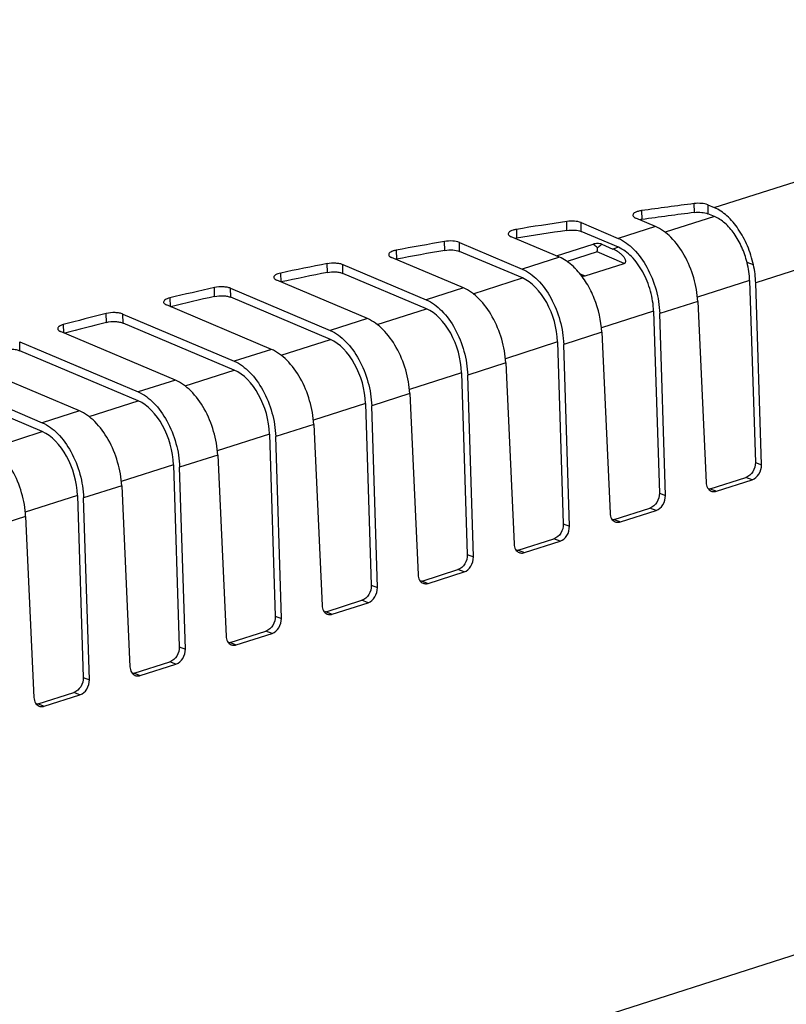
# Model space of a CAD drawing. Header units: millimetres. Extents: x 0 to 210, y 0 to 297.
# Tile 20 of 24: x 117 to 132, y 226 to 244. Entities that reach past the tile are written whole.
import ezdxf

# ---------------------------------------------------------------- set-up
doc = ezdxf.new("R2010")
doc.units = ezdxf.units.MM
doc.header["$LTSCALE"] = 19.36
doc.layers.get('0').update_dxf_attribs({"linetype": 'CONTINUOUS'})

msp = doc.modelspace()

# ---------------------------------------------------------------- linework, layer by layer
at = {"color": 9, "linetype": 'Continuous'}
for p, q in [((130.51397, 240.92437), (141.54409, 244.45358)), ((142.33101, 243.04226), (131.292, 239.5102)), ((130.13984, 240.83197), (130.1367, 240.99957)), ((129.14844, 240.8679), (129.15358, 240.70057)), ((127.74615, 240.49664), (127.74418, 240.66442)), ((128.01346, 240.47512), (128.01149, 240.64291)), ((130.51747, 240.75681), (129.59071, 240.46029)), ((126.79604, 240.51586), (126.80111, 240.34856)), ((129.40773, 240.57041), (128.70968, 240.34707)), ((125.45039, 240.12081), (125.44836, 240.28862)), ((125.73046, 240.10128), (125.72814, 240.26921)), ((124.5376, 240.12403), (124.54261, 239.95676)), ((128.31183, 240.09204), (127.74796, 239.91162)), ((128.82386, 239.87518), (128.31183, 240.09204)), ((128.712, 240.17913), (128.60829, 240.14595)), ((123.24565, 239.70642), (123.24355, 239.87426)), ((123.53779, 239.68916), (123.53535, 239.85715)), ((127.60425, 239.99337), (126.90622, 239.77003)), ((131.24943, 239.84747), (131.12888, 239.89395)), ((122.36853, 239.69437), (122.37348, 239.52712)), ((127.98975, 239.68196), (128.08882, 239.64)), ((125.98378, 239.30621), (126.90853, 239.60209)), ((131.17749, 239.55435), (130.19617, 239.24036)), ((121.12801, 239.25511), (121.12587, 239.42298)), ((121.43177, 239.24033), (121.42922, 239.40836)), ((125.80078, 239.41633), (125.10276, 239.19299)), ((120.28537, 239.22835), (120.29005, 239.06819)), ((130.20272, 239.16167), (129.48853, 238.93316)), ((119.09463, 238.76811), (119.09243, 238.93599)), ((124.18031, 238.72917), (125.10506, 239.02505)), ((129.37402, 238.97731), (128.3927, 238.66332)), ((123.9973, 238.83929), (123.2993, 238.61596)), ((118.28561, 238.72702), (118.29003, 238.57436)), ((128.39926, 238.58463), (127.68506, 238.35612)), ((122.37685, 238.15213), (123.30159, 238.44801)), ((127.57056, 238.40027), (126.58923, 238.08628)), ((122.19383, 238.26225), (121.49583, 238.03892)), ((126.59579, 238.00759), (125.8816, 237.77908)), ((120.57338, 237.57509), (121.49813, 237.87097)), ((125.76709, 237.82323), (124.78576, 237.50924)), ((120.39036, 237.68521), (119.69237, 237.46188)), ((118.76991, 236.99805), (119.69466, 237.29393)), ((124.79232, 237.43055), (124.07813, 237.20204)), ((118.58689, 237.10817), (117.8889, 236.88484)), ((123.96362, 237.24619), (122.9823, 236.9322)), ((116.96644, 236.42101), (117.89119, 236.71689)), ((122.98885, 236.85351), (122.27466, 236.625)), ((122.16016, 236.66915), (121.17883, 236.35516)), ((121.18539, 236.27647), (120.47119, 236.04796)), ((120.35669, 236.09211), (119.37536, 235.77812)), ((131.28494, 236.13861), (131.39945, 236.09446)), ((131.22312, 235.81219), (131.10861, 235.85634)), ((119.38192, 235.69943), (118.66773, 235.47092)), ((130.43816, 235.64182), (130.55266, 235.59767)), ((118.55322, 235.51507), (117.5719, 235.20109)), ((129.48148, 235.56157), (129.59598, 235.51742)), ((129.41965, 235.23515), (129.30515, 235.2793)), ((117.57845, 235.1224), (116.86426, 234.89388)), ((128.63469, 235.06478), (128.74919, 235.02063)), ((127.67801, 234.98453), (127.79252, 234.94038)), ((127.61619, 234.65811), (127.50168, 234.70226)), ((125.87454, 234.40749), (125.98905, 234.36334)), ((126.83122, 234.48774), (126.94573, 234.44359)), ((125.81272, 234.08107), (125.69821, 234.12522)), ((124.07107, 233.83045), (124.18558, 233.7863)), ((125.02775, 233.9107), (125.14226, 233.86655)), ((124.00925, 233.50403), (123.89475, 233.54818)), ((122.26761, 233.25341), (122.38211, 233.20926)), ((123.22429, 233.33366), (123.33879, 233.28951)), ((122.20578, 232.92699), (122.09128, 232.97114)), ((120.46414, 232.67637), (120.57865, 232.63222)), ((121.42082, 232.75662), (121.53533, 232.71247)), ((120.40232, 232.34995), (120.28781, 232.3941)), ((118.66067, 232.09933), (118.77518, 232.05518)), ((119.61735, 232.17958), (119.73186, 232.13543)), ((118.59885, 231.77291), (118.48434, 231.81706)), ((117.81389, 231.60254), (117.92839, 231.55839))]:
    msp.add_line(p, q, dxfattribs=at)
at = {"color": 7, "linetype": 'Continuous'}
for p, q in [((130.39091, 240.97623), (130.51397, 240.92437)), ((130.51747, 240.75681), (130.39339, 240.80889)), ((128.01149, 240.64291), (128.70967, 240.34707)), ((129.40773, 240.57042), (129.03816, 240.72687)), ((128.71199, 240.17913), (128.01346, 240.47512)), ((125.72814, 240.26921), (126.9062, 239.77003)), ((127.60426, 239.99338), (126.69855, 240.37679)), ((127.54837, 240.01704), (128.2362, 240.23712)), ((128.39936, 240.23443), (128.60829, 240.14595)), ((126.90853, 239.60209), (125.73046, 240.10128)), ((123.53535, 239.85715), (125.10274, 239.19299)), ((125.8008, 239.41634), (124.45241, 239.98715)), ((128.08882, 239.64), (128.82386, 239.87518)), ((125.10506, 239.02505), (123.53779, 239.68916)), ((123.99733, 238.8393), (122.29514, 239.55988)), ((131.17749, 239.55435), (131.28494, 236.13861)), ((131.39945, 236.09446), (131.292, 239.5102)), ((121.42922, 239.40836), (123.29927, 238.61595)), ((123.30159, 238.44801), (121.43177, 239.24033)), ((130.20272, 239.16167), (130.35906, 235.76157)), ((122.19386, 238.26226), (120.22333, 239.09644)), ((129.37402, 238.97731), (129.48148, 235.56157)), ((129.59598, 235.51742), (129.48853, 238.93316)), ((119.40689, 238.92406), (121.4958, 238.03891)), ((119.40953, 238.75599), (119.40689, 238.92406)), ((121.49813, 237.87097), (119.40953, 238.75599)), ((120.39039, 237.68522), (118.23447, 238.59788)), ((128.39926, 238.58463), (128.5556, 235.18454)), ((117.46639, 238.40508), (119.69234, 237.46187)), ((117.46909, 238.23699), (117.46639, 238.40508)), ((127.57056, 238.40027), (127.67801, 234.98453)), ((119.69466, 237.29393), (117.46909, 238.23699)), ((127.79252, 234.94038), (127.68506, 238.35612)), ((118.58693, 237.10818), (116.32691, 238.06491)), ((126.59579, 238.00759), (126.75213, 234.6075)), ((115.60639, 237.852), (117.88887, 236.88483)), ((125.76709, 237.82323), (125.87454, 234.40749)), ((117.89119, 236.71689), (115.60925, 237.68383)), ((125.98905, 234.36334), (125.8816, 237.77908)), ((124.79232, 237.43055), (124.94866, 234.03046)), ((123.96362, 237.24619), (124.07107, 233.83045)), ((124.18558, 233.7863), (124.07813, 237.20204)), ((122.98885, 236.85351), (123.1452, 233.45342)), ((122.16016, 236.66915), (122.26761, 233.25341)), ((122.38211, 233.20926), (122.27466, 236.625)), ((121.18539, 236.27647), (121.34173, 232.87638)), ((120.35669, 236.09211), (120.46414, 232.67637)), ((120.57865, 232.63222), (120.47119, 236.04796)), ((130.43816, 235.64182), (131.10861, 235.85634)), ((130.55266, 235.59767), (131.22312, 235.81219)), ((119.38192, 235.69943), (119.53826, 232.29934)), ((118.55322, 235.51507), (118.66067, 232.09933)), ((118.77518, 232.05518), (118.66773, 235.47092)), ((128.63469, 235.06478), (129.30515, 235.2793)), ((128.74919, 235.02063), (129.41965, 235.23515)), ((117.57845, 235.1224), (117.73479, 231.7223)), ((126.83122, 234.48774), (127.50168, 234.70226)), ((126.94573, 234.44359), (127.61619, 234.65811)), ((125.02775, 233.9107), (125.69821, 234.12522)), ((125.14226, 233.86655), (125.81272, 234.08107)), ((123.22429, 233.33366), (123.89475, 233.54818)), ((123.33879, 233.28951), (124.00925, 233.50403)), ((121.42082, 232.75662), (122.09128, 232.97114)), ((121.53533, 232.71247), (122.20578, 232.92699)), ((119.61735, 232.17958), (120.28781, 232.3941)), ((119.73186, 232.13543), (120.40232, 232.34995)), ((117.81389, 231.60254), (118.48434, 231.81706)), ((117.92839, 231.55839), (118.59885, 231.77291)), ((94.12538, 214.76613), (143.09531, 230.43461))]:
    msp.add_line(p, q, dxfattribs=at)
for centre, radius, start, end in [((143.73094, 135.04906), 106.65243, 97.3213172, 97.8558312), ((129.2263, 240.17029), 0.53525, 97.807787, 101.766582), ((126.88319, 239.83902), 0.5161, 99.150853, 101.949595), ((124.63342, 239.46748), 0.49763, 100.513742, 101.970173)]:
    msp.add_arc(centre, radius, start, end, dxfattribs=at)
for centre, major_axis, ratio, start_param, end_param in [((142.79237, 225.92646), (43.78802, 0.92374), 0.36494258, 1.85629314, 1.87995409), ((142.79237, 225.92646), (43.78802, 0.92374), 0.36494258, 1.91389851, 1.93705455), ((142.7959, 225.75891), (43.78802, 0.92374), 0.36494258, 1.91393663, 1.93701726), ((142.79237, 225.92646), (43.78802, 0.92374), 0.36494258, 1.97034016, 1.99310438), ((142.7959, 225.75891), (43.78802, 0.92374), 0.36494258, 1.9703772, 1.99306761), ((142.79237, 225.92646), (43.78802, 0.92374), 0.36494258, 2.02586846, 2.04832675), ((130.52862, 239.80454), (-0.30131, 0.97451), 0.59051145, -2.00670766, -1.66100377), ((142.7959, 225.75891), (43.78802, 0.92374), 0.36494258, 2.02590503, 2.04829062), ((130.52862, 239.80454), (-0.35448, 1.14649), 0.59051145, -2.00670766, -1.71453848), ((126.92168, 238.65046), (-0.30131, 0.97451), 0.59051145, -2.00670766, -0.46209127), ((142.79237, 225.92646), (43.78802, 0.92374), 0.36494258, 2.08069089, 2.10291962), ((142.7959, 225.75891), (43.78802, 0.92374), 0.36494258, 2.080727, 2.10260273), ((142.79237, 225.92646), (43.78802, 0.92374), 0.36494258, 2.13499315, 2.15706238), ((125.11822, 238.07342), (-0.30131, 0.97451), 0.59051145, -2.00670766, -0.46209127), ((142.7959, 225.75891), (43.78802, 0.92374), 0.36494258, 2.13502893, 2.15645178), ((123.31475, 237.49638), (-0.30131, 0.97451), 0.59051145, -2.00670766, -0.46209127), ((121.51128, 236.91934), (-0.30131, 0.97451), 0.59051145, -2.00670766, -0.46209127), ((119.70782, 236.3423), (-0.30131, 0.97451), 0.59051145, -2.00670766, -0.46209127), ((117.90435, 235.76526), (-0.30131, 0.97451), 0.59051145, -2.00670766, -0.46209127)]:
    msp.add_ellipse(centre, major_axis=major_axis, ratio=ratio, start_param=start_param, end_param=end_param, dxfattribs=at)
for points, knots in [([(130.39091, 240.97623), (130.35455, 240.99159), (130.26861, 241.00683), (130.18255, 241.00546), (130.1367, 240.99957)], [0, 0, 0, 0, 0.46055142, 1, 1, 1, 1]), ([(129.14845, 240.8679), (129.12579, 240.86478), (129.08383, 240.8561), (129.02545, 240.83618), (128.98257, 240.80374), (128.98326, 240.78066)], [0, 0, 0, 0, 0.35214877, 0.64456344, 1, 1, 1, 1]), ([(128.98326, 240.78066), (128.98341, 240.77559), (128.98759, 240.76125), (129.00735, 240.74176), (129.02673, 240.73172), (129.03816, 240.72687)], [0, 0, 0, 0, 0.1893393, 0.536423, 1, 1, 1, 1]), ([(130.13984, 240.83197), (130.18553, 240.83784), (130.27136, 240.83925), (130.35706, 240.82411), (130.39339, 240.80889)], [0, 0, 0, 0, 0.53905705, 1, 1, 1, 1]), ([(131.24943, 239.84747), (131.22291, 239.96935), (131.14861, 240.20467), (130.9811, 240.51957), (130.77177, 240.76994), (130.60066, 240.8878), (130.51397, 240.92437)], [0, 0, 0, 0, 0.2780654, 0.54659873, 0.79025367, 1, 1, 1, 1]), ([(128.01147, 240.64291), (127.97309, 240.65913), (127.8825, 240.67433), (127.79203, 240.67169), (127.74417, 240.66442)], [0, 0, 0, 0, 0.46259044, 1, 1, 1, 1]), ([(131.12888, 239.89395), (131.10434, 239.99235), (131.03943, 240.18136), (130.89913, 240.43352), (130.72689, 240.63327), (130.58781, 240.72721), (130.51747, 240.75681)], [0, 0, 0, 0, 0.27922965, 0.54705097, 0.78986247, 1, 1, 1, 1]), ([(126.79606, 240.51586), (126.77497, 240.51245), (126.73612, 240.50353), (126.68172, 240.48359), (126.64311, 240.45226), (126.64375, 240.43055)], [0, 0, 0, 0, 0.35185925, 0.64243145, 1, 1, 1, 1]), ([(126.64375, 240.43055), (126.6439, 240.42549), (126.64806, 240.41117), (126.66779, 240.39168), (126.68713, 240.38165), (126.69855, 240.3768)], [0, 0, 0, 0, 0.18939864, 0.53643804, 1, 1, 1, 1]), ([(127.74614, 240.49664), (127.794, 240.50391), (127.88447, 240.50654), (127.97506, 240.49135), (128.01344, 240.47513)], [0, 0, 0, 0, 0.53740873, 1, 1, 1, 1]), ([(130.20272, 239.16167), (130.19582, 239.31179), (130.14233, 239.61325), (129.97081, 240.02606), (129.7288, 240.3632), (129.51663, 240.52432), (129.40773, 240.57042)], [0, 0, 0, 0, 0.26753108, 0.53923748, 0.78948313, 1, 1, 1, 1]), ([(125.72811, 240.26922), (125.68773, 240.28626), (125.59269, 240.30128), (125.49801, 240.29735), (125.44835, 240.28862)], [0, 0, 0, 0, 0.46503704, 1, 1, 1, 1]), ([(128.39936, 240.23443), (128.37494, 240.24477), (128.31884, 240.2514), (128.26337, 240.24581), (128.2362, 240.23712)], [0, 0, 0, 0, 0.4817739, 1, 1, 1, 1]), ([(128.32267, 240.17075), (128.31442, 240.17645), (128.28492, 240.1977), (128.25695, 240.22094), (128.2362, 240.23712)], [0, 0, 0, 0, 0.27594241, 1, 1, 1, 1]), ([(128.39936, 240.23443), (128.39432, 240.22961), (128.3702, 240.20674), (128.34441, 240.1855), (128.32267, 240.17075)], [0, 0, 0, 0, 0.20977203, 1, 1, 1, 1]), ([(128.70967, 240.34707), (128.81829, 240.30104), (129.02955, 240.13951), (129.26816, 239.80081), (129.4346, 239.38608), (129.4838, 239.08368), (129.48853, 238.93316)], [0, 0, 0, 0, 0.21020308, 0.45997161, 0.73166475, 1, 1, 1, 1]), ([(124.53762, 240.12403), (124.51806, 240.1204), (124.48223, 240.11131), (124.43171, 240.09142), (124.39709, 240.06128), (124.39769, 240.04089)], [0, 0, 0, 0, 0.35114624, 0.63985026, 1, 1, 1, 1]), ([(124.39769, 240.04089), (124.39784, 240.03582), (124.40198, 240.02152), (124.42168, 240.00204), (124.441, 239.99201), (124.4524, 239.98716)], [0, 0, 0, 0, 0.18945134, 0.53644786, 1, 1, 1, 1]), ([(125.45039, 240.12081), (125.50012, 240.12955), (125.59492, 240.13346), (125.69008, 240.11839), (125.73046, 240.10128)], [0, 0, 0, 0, 0.53514698, 1, 1, 1, 1]), ([(128.31183, 240.09204), (128.31301, 240.09661), (128.3184, 240.12258), (128.321, 240.14903), (128.32267, 240.17075)], [0, 0, 0, 0, 0.17796959, 1, 1, 1, 1]), ([(128.82386, 239.87518), (128.83156, 239.87765), (128.84553, 239.88755), (128.85118, 239.91135), (128.84775, 239.93457), (128.83603, 239.96531), (128.81246, 240.00092), (128.77727, 240.03867), (128.73768, 240.072), (128.68253, 240.11004), (128.63831, 240.13323), (128.60828, 240.14595)], [0, 0, 0, 0, 0.06105987, 0.11700773, 0.17537477, 0.23656959, 0.36404193, 0.49463957, 0.62523754, 0.75385354, 1, 1, 1, 1]), ([(129.37402, 238.97731), (129.37, 239.10525), (129.32819, 239.36229), (129.18671, 239.71481), (128.98389, 240.00271), (128.80432, 240.14001), (128.71199, 240.17913)], [0, 0, 0, 0, 0.26833526, 0.5400284, 0.78979693, 1, 1, 1, 1]), ([(123.24354, 239.87426), (123.29483, 239.88454), (123.37317, 239.88904), (123.47101, 239.8776), (123.51587, 239.86534), (123.5353, 239.85715)], [0, 0, 0, 0, 0.53143647, 0.78568883, 1, 1, 1, 1]), ([(127.77314, 239.89493), (127.75944, 239.90514), (127.70611, 239.94273), (127.6486, 239.97461), (127.60426, 239.99338)], [0, 0, 0, 0, 0.26200934, 1, 1, 1, 1]), ([(127.93457, 239.74756), (127.92177, 239.76154), (127.87141, 239.81427), (127.81642, 239.8627), (127.77314, 239.89493)], [0, 0, 0, 0, 0.25991638, 1, 1, 1, 1]), ([(122.36855, 239.69438), (122.3505, 239.69057), (122.31759, 239.6814), (122.27084, 239.66162), (122.23995, 239.63272), (122.24051, 239.61359)], [0, 0, 0, 0, 0.35000737, 0.63681304, 1, 1, 1, 1]), ([(123.24564, 239.70642), (123.29702, 239.71672), (123.37549, 239.72122), (123.47346, 239.70969), (123.51836, 239.6974), (123.53779, 239.68916)], [0, 0, 0, 0, 0.53165091, 0.78585363, 1, 1, 1, 1]), ([(126.9062, 239.77003), (127.01482, 239.724), (127.22609, 239.56247), (127.4647, 239.22377), (127.63114, 238.80904), (127.68033, 238.50664), (127.68506, 238.35612)], [0, 0, 0, 0, 0.21020306, 0.45997158, 0.73166473, 1, 1, 1, 1]), ([(128.39926, 238.58463), (128.38935, 238.79997), (128.31463, 239.12271), (128.12657, 239.50374), (128.00252, 239.67331), (127.93457, 239.74756)], [0, 0, 0, 0, 0.50840338, 0.76261879, 1, 1, 1, 1]), ([(122.24051, 239.61359), (122.24065, 239.60854), (122.24479, 239.59424), (122.26445, 239.57477), (122.28375, 239.56475), (122.29514, 239.5599)], [0, 0, 0, 0, 0.18950553, 0.53646341, 1, 1, 1, 1]), ([(128.01704, 239.65078), (128.023, 239.64825), (128.04553, 239.63972), (128.07175, 239.63454), (128.08882, 239.64)], [0, 0, 0, 0, 0.26543393, 1, 1, 1, 1]), ([(121.42916, 239.40836), (121.40884, 239.41692), (121.3618, 239.42949), (121.25999, 239.44051), (121.17859, 239.4349), (121.12585, 239.42297)], [0, 0, 0, 0, 0.21549192, 0.47160605, 1, 1, 1, 1]), ([(126.59579, 238.00759), (126.58889, 238.15771), (126.53539, 238.45917), (126.36387, 238.87198), (126.12187, 239.20912), (125.90969, 239.37024), (125.8008, 239.41634)], [0, 0, 0, 0, 0.26753112, 0.53923754, 0.78948318, 1, 1, 1, 1]), ([(120.2854, 239.22836), (120.26882, 239.22443), (120.23871, 239.21523), (120.19565, 239.19564), (120.16824, 239.16805), (120.16876, 239.15013)], [0, 0, 0, 0, 0.3484328, 0.63330054, 1, 1, 1, 1]), ([(120.16876, 239.15013), (120.16891, 239.14508), (120.17303, 239.13079), (120.19267, 239.11133), (120.21194, 239.10131), (120.22332, 239.09646)], [0, 0, 0, 0, 0.18955401, 0.53647517, 1, 1, 1, 1]), ([(121.12801, 239.25511), (121.18086, 239.26707), (121.26242, 239.27266), (121.36437, 239.26156), (121.41145, 239.24894), (121.43177, 239.24033)], [0, 0, 0, 0, 0.52864628, 0.78472975, 1, 1, 1, 1]), ([(125.10274, 239.19299), (125.21136, 239.14696), (125.42262, 238.98543), (125.66123, 238.64673), (125.82767, 238.232), (125.87686, 237.9296), (125.8816, 237.77908)], [0, 0, 0, 0, 0.21020304, 0.45997156, 0.73166471, 1, 1, 1, 1]), ([(119.40683, 238.92406), (119.38563, 238.93299), (119.33641, 238.94586), (119.23078, 238.95639), (119.14643, 238.94967), (119.09242, 238.93599)], [0, 0, 0, 0, 0.21680774, 0.4749226, 1, 1, 1, 1]), ([(119.09463, 238.76811), (119.14876, 238.78182), (119.23328, 238.78852), (119.33907, 238.77791), (119.38833, 238.76497), (119.40953, 238.75599)], [0, 0, 0, 0, 0.52534905, 0.7834332, 1, 1, 1, 1]), ([(124.79232, 237.43055), (124.78542, 237.58068), (124.73192, 237.88213), (124.5604, 238.29494), (124.3184, 238.63208), (124.10623, 238.7932), (123.99733, 238.8393)], [0, 0, 0, 0, 0.26753114, 0.53923756, 0.78948319, 1, 1, 1, 1]), ([(118.28563, 238.72703), (118.2705, 238.72302), (118.2431, 238.71386), (118.20363, 238.69455), (118.17948, 238.66831), (118.17996, 238.65156)], [0, 0, 0, 0, 0.34623245, 0.62932288, 1, 1, 1, 1]), ([(118.17996, 238.65156), (118.1801, 238.64651), (118.18422, 238.63222), (118.20385, 238.61277), (118.22311, 238.60275), (118.23447, 238.5979)], [0, 0, 0, 0, 0.18956116, 0.53671711, 1, 1, 1, 1]), ([(123.29927, 238.61595), (123.40789, 238.56992), (123.61915, 238.40839), (123.85776, 238.06969), (124.0242, 237.65496), (124.07339, 237.35256), (124.07813, 237.20204)], [0, 0, 0, 0, 0.21020303, 0.45997154, 0.7316647, 1, 1, 1, 1]), ([(117.14351, 238.24625), (117.19871, 238.26182), (117.2861, 238.26963), (117.39557, 238.25957), (117.44702, 238.24634), (117.46909, 238.23699)], [0, 0, 0, 0, 0.5217526, 0.78196243, 1, 1, 1, 1]), ([(122.98885, 236.85351), (122.98195, 237.00364), (122.92846, 237.30509), (122.75694, 237.7179), (122.51493, 238.05504), (122.30276, 238.21616), (122.19386, 238.26226)], [0, 0, 0, 0, 0.26753115, 0.53923758, 0.7894832, 1, 1, 1, 1]), ([(121.4958, 238.03891), (121.60442, 237.99288), (121.81568, 237.83135), (122.0543, 237.49265), (122.22074, 237.07792), (122.26993, 236.77552), (122.27466, 236.625)], [0, 0, 0, 0, 0.21020302, 0.45997153, 0.73166469, 1, 1, 1, 1]), ([(121.18539, 236.27647), (121.17848, 236.4266), (121.12499, 236.72805), (120.95347, 237.14087), (120.71146, 237.478), (120.49929, 237.63912), (120.39039, 237.68522)], [0, 0, 0, 0, 0.26753115, 0.53923759, 0.78948321, 1, 1, 1, 1]), ([(119.69234, 237.46187), (119.80095, 237.41584), (120.01222, 237.25431), (120.25083, 236.91561), (120.41727, 236.50088), (120.46646, 236.19848), (120.47119, 236.04796)], [0, 0, 0, 0, 0.21020301, 0.45997152, 0.73166469, 1, 1, 1, 1]), ([(119.38192, 235.69943), (119.37502, 235.84956), (119.32152, 236.15101), (119.15, 236.56383), (118.908, 236.90096), (118.69582, 237.06208), (118.58693, 237.10818)], [0, 0, 0, 0, 0.26753116, 0.53923759, 0.78948322, 1, 1, 1, 1]), ([(117.88887, 236.88483), (117.99749, 236.8388), (118.20875, 236.67727), (118.44736, 236.33857), (118.6138, 235.92384), (118.66299, 235.62144), (118.66773, 235.47092)], [0, 0, 0, 0, 0.21020301, 0.45997152, 0.73166469, 1, 1, 1, 1]), ([(117.57845, 235.1224), (117.57155, 235.27252), (117.51806, 235.57397), (117.34654, 235.98679), (117.10453, 236.32392), (116.89236, 236.48504), (116.78346, 236.53114)], [0, 0, 0, 0, 0.26753116, 0.53923759, 0.78948322, 1, 1, 1, 1]), ([(131.28494, 236.13861), (131.28685, 236.07798), (131.25406, 235.95991), (131.16148, 235.87327), (131.10861, 235.85634)], [0, 0, 0, 0, 0.52215588, 1, 1, 1, 1]), ([(131.22312, 235.81219), (131.27599, 235.82912), (131.36857, 235.91576), (131.40136, 236.03383), (131.39945, 236.09446)], [0, 0, 0, 0, 0.47784443, 1, 1, 1, 1]), ([(130.35906, 235.76157), (130.3607, 235.72605), (130.37621, 235.65852), (130.42904, 235.60978), (130.45762, 235.59876)], [0, 0, 0, 0, 0.53723982, 1, 1, 1, 1]), ([(129.48148, 235.56157), (129.48338, 235.50094), (129.45059, 235.38287), (129.35802, 235.29623), (129.30515, 235.2793)], [0, 0, 0, 0, 0.52215588, 1, 1, 1, 1]), ([(129.41965, 235.23515), (129.47252, 235.25208), (129.5651, 235.33872), (129.59789, 235.45679), (129.59598, 235.51742)], [0, 0, 0, 0, 0.47784443, 1, 1, 1, 1]), ([(130.45762, 235.59876), (130.46489, 235.59596), (130.49583, 235.5871), (130.52956, 235.59028), (130.55266, 235.59767)], [0, 0, 0, 0, 0.2431811, 1, 1, 1, 1]), ([(128.5556, 235.18454), (128.55723, 235.14901), (128.57274, 235.08148), (128.62557, 235.03274), (128.65416, 235.02172)], [0, 0, 0, 0, 0.53723982, 1, 1, 1, 1]), ([(127.67801, 234.98453), (127.67992, 234.9239), (127.64713, 234.80584), (127.55455, 234.71919), (127.50168, 234.70226)], [0, 0, 0, 0, 0.52215588, 1, 1, 1, 1]), ([(127.61619, 234.65811), (127.66906, 234.67504), (127.76163, 234.76168), (127.79442, 234.87975), (127.79252, 234.94038)], [0, 0, 0, 0, 0.47784443, 1, 1, 1, 1]), ([(128.65416, 235.02172), (128.66143, 235.01892), (128.69237, 235.01006), (128.7261, 235.01324), (128.74919, 235.02063)], [0, 0, 0, 0, 0.2431811, 1, 1, 1, 1]), ([(126.75213, 234.6075), (126.75376, 234.57197), (126.76928, 234.50444), (126.8221, 234.4557), (126.85069, 234.44468)], [0, 0, 0, 0, 0.53723982, 1, 1, 1, 1]), ([(125.87454, 234.40749), (125.87645, 234.34686), (125.84366, 234.2288), (125.75108, 234.14215), (125.69821, 234.12522)], [0, 0, 0, 0, 0.52215588, 1, 1, 1, 1]), ([(125.81272, 234.08107), (125.86559, 234.098), (125.95817, 234.18464), (125.99096, 234.30271), (125.98905, 234.36334)], [0, 0, 0, 0, 0.47784443, 1, 1, 1, 1]), ([(126.85069, 234.44468), (126.85796, 234.44188), (126.8889, 234.43302), (126.92263, 234.4362), (126.94573, 234.44359)], [0, 0, 0, 0, 0.2431811, 1, 1, 1, 1]), ([(124.94866, 234.03046), (124.9503, 233.99493), (124.96581, 233.9274), (125.01864, 233.87866), (125.04722, 233.86764)], [0, 0, 0, 0, 0.53723982, 1, 1, 1, 1]), ([(124.07107, 233.83045), (124.07298, 233.76982), (124.04019, 233.65176), (123.94761, 233.56511), (123.89475, 233.54818)], [0, 0, 0, 0, 0.52215588, 1, 1, 1, 1]), ([(124.00925, 233.50403), (124.06212, 233.52096), (124.1547, 233.6076), (124.18749, 233.72567), (124.18558, 233.7863)], [0, 0, 0, 0, 0.47784443, 1, 1, 1, 1]), ([(125.04722, 233.86764), (125.05449, 233.86484), (125.08543, 233.85598), (125.11916, 233.85916), (125.14226, 233.86655)], [0, 0, 0, 0, 0.2431811, 1, 1, 1, 1]), ([(123.1452, 233.45342), (123.14683, 233.41789), (123.16234, 233.35036), (123.21517, 233.30162), (123.24375, 233.2906)], [0, 0, 0, 0, 0.53723982, 1, 1, 1, 1]), ([(122.26761, 233.25341), (122.26952, 233.19278), (122.23672, 233.07472), (122.14415, 232.98807), (122.09128, 232.97114)], [0, 0, 0, 0, 0.52215588, 1, 1, 1, 1]), ([(122.20578, 232.92699), (122.25865, 232.94392), (122.35123, 233.03057), (122.38402, 233.14863), (122.38211, 233.20926)], [0, 0, 0, 0, 0.47784443, 1, 1, 1, 1]), ([(123.24375, 233.2906), (123.25103, 233.2878), (123.28196, 233.27894), (123.3157, 233.28212), (123.33879, 233.28951)], [0, 0, 0, 0, 0.2431811, 1, 1, 1, 1]), ([(121.34173, 232.87638), (121.34336, 232.84085), (121.35888, 232.77332), (121.4117, 232.72458), (121.44029, 232.71356)], [0, 0, 0, 0, 0.53723982, 1, 1, 1, 1]), ([(120.46414, 232.67637), (120.46605, 232.61574), (120.43326, 232.49768), (120.34068, 232.41103), (120.28781, 232.3941)], [0, 0, 0, 0, 0.52215588, 1, 1, 1, 1]), ([(121.44029, 232.71356), (121.44756, 232.71076), (121.4785, 232.7019), (121.51223, 232.70508), (121.53533, 232.71247)], [0, 0, 0, 0, 0.2431811, 1, 1, 1, 1]), ([(120.40232, 232.34995), (120.45519, 232.36688), (120.54776, 232.45353), (120.58056, 232.57159), (120.57865, 232.63222)], [0, 0, 0, 0, 0.47784443, 1, 1, 1, 1]), ([(119.53826, 232.29934), (119.53989, 232.26381), (119.55541, 232.19628), (119.60824, 232.14754), (119.63682, 232.13652)], [0, 0, 0, 0, 0.53723982, 1, 1, 1, 1]), ([(118.66067, 232.09933), (118.66258, 232.0387), (118.62979, 231.92064), (118.53721, 231.83399), (118.48434, 231.81706)], [0, 0, 0, 0, 0.52215588, 1, 1, 1, 1]), ([(119.63682, 232.13652), (119.64409, 232.13372), (119.67503, 232.12486), (119.70876, 232.12805), (119.73186, 232.13543)], [0, 0, 0, 0, 0.2431811, 1, 1, 1, 1]), ([(118.59885, 231.77291), (118.65172, 231.78984), (118.7443, 231.87649), (118.77709, 231.99455), (118.77518, 232.05518)], [0, 0, 0, 0, 0.47784443, 1, 1, 1, 1]), ([(117.73479, 231.7223), (117.73643, 231.68677), (117.75194, 231.61924), (117.80477, 231.5705), (117.83335, 231.55948)], [0, 0, 0, 0, 0.53723982, 1, 1, 1, 1]), ([(117.83335, 231.55948), (117.84062, 231.55668), (117.87156, 231.54782), (117.90529, 231.55101), (117.92839, 231.55839)], [0, 0, 0, 0, 0.2431811, 1, 1, 1, 1])]:
    msp.add_open_spline(points, degree=3, knots=knots, dxfattribs=at)
at = {"color": 9, "linetype": 'Continuous'}
msp.add_open_spline([(130.39087, 240.97622), (130.39118, 240.92044), (130.39252, 240.86467), (130.3934, 240.80889)], degree=3, dxfattribs=at)
at = {"color": 7, "linetype": 'Continuous'}
for points in [[(130.43816, 235.64182), (130.42782, 235.63851), (130.4171, 235.63618), (130.4063, 235.63502)], [(128.63469, 235.06478), (128.62435, 235.06147), (128.61363, 235.05914), (128.60284, 235.05798)], [(126.83122, 234.48774), (126.82088, 234.48443), (126.81016, 234.4821), (126.79937, 234.48094)], [(125.02775, 233.9107), (125.01741, 233.90739), (125.0067, 233.90506), (124.9959, 233.9039)], [(123.22429, 233.33366), (123.21395, 233.33036), (123.20323, 233.32802), (123.19244, 233.32686)], [(121.42082, 232.75662), (121.41048, 232.75332), (121.39976, 232.75098), (121.38897, 232.74982)], [(119.61735, 232.17958), (119.60701, 232.17628), (119.5963, 232.17394), (119.5855, 232.17278)], [(117.81389, 231.60254), (117.80354, 231.59924), (117.79283, 231.5969), (117.78203, 231.59574)]]:
    msp.add_open_spline(points, degree=3, dxfattribs=at)

doc.saveas('drawing.dxf')
